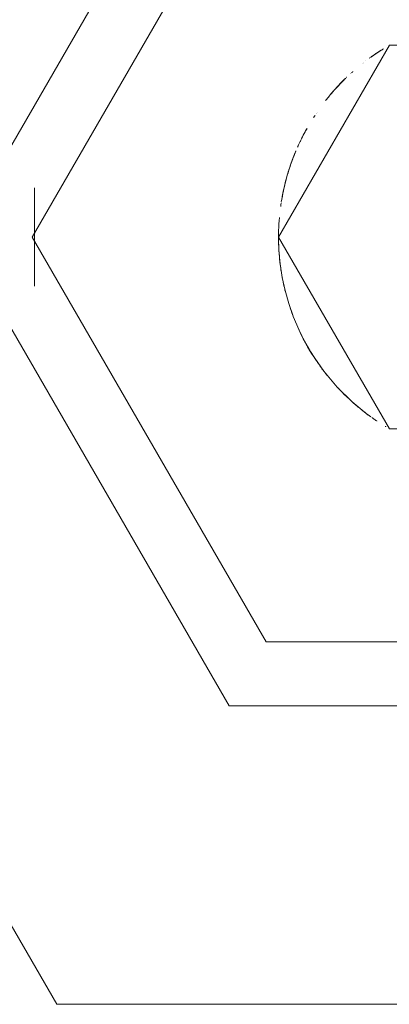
# Model space of a CAD drawing. Header units: millimetres. Extents: x 0 to 1189, y 0 to 841.
# Tile 38 of 53: x 911.266 to 911.734, y 127.776 to 129.026. Entities that reach past the tile are written whole.
import ezdxf

# ---------------------------------------------------------------- set-up
doc = ezdxf.new("R2010")
doc.units = ezdxf.units.MM
doc.layers.add('CONTEXT', color=7, linetype='Continuous', lineweight=18, true_color=0xa5a5a5)

msp = doc.modelspace()

# ---------------------------------------------------------------- linework, layer by layer
at = {"layer": 'CONTEXT'}
for points in [[(913, 128.75), (912.4375, 129.7243), (911.3125, 129.7243), (910.75, 128.75), (911.3125, 127.7757), (912.4375, 127.7757), (913, 128.75)], [(912.5625, 128.75), (912.2188, 129.3454), (911.5312, 129.3454), (911.1875, 128.75), (911.5312, 128.1546), (912.2188, 128.1546), (912.5625, 128.75)], [(912.4688, 128.75), (912.1719, 129.2642), (911.5781, 129.2642), (911.2812, 128.75), (911.5781, 128.2358), (912.1719, 128.2358), (912.4688, 128.75)], [(912.1562, 128.75), (912.0156, 128.9936), (911.7344, 128.9936), (911.5938, 128.75), (911.7344, 128.5064), (912.0156, 128.5064), (912.1562, 128.75)], [(911.7268, 128.9891), (911.7238, 128.9871), (911.7207, 128.9852), (911.7177, 128.9832), (911.7147, 128.9811), (911.7118, 128.979), (911.7088, 128.9769)], [(911.726, 128.9886), (911.725, 128.9879), (911.724, 128.9873), (911.723, 128.9866), (911.722, 128.986), (911.721, 128.9853), (911.72, 128.9847)], [(911.7242, 128.9874), (911.7219, 128.9859), (911.7196, 128.9844), (911.7173, 128.9829), (911.715, 128.9813), (911.7128, 128.9798), (911.7106, 128.9782)], [(911.7196, 128.9844), (911.7183, 128.9835), (911.717, 128.9827), (911.7157, 128.9818), (911.7144, 128.9809), (911.7131, 128.98), (911.7118, 128.9791)], [(911.7196, 128.9844), (911.7196, 128.9844), (911.7196, 128.9844), (911.7196, 128.9844), (911.7196, 128.9844), (911.7196, 128.9844), (911.7196, 128.9844)], [(911.7005, 128.9706), (911.7005, 128.9706), (911.7005, 128.9706), (911.7005, 128.9706), (911.7005, 128.9706), (911.7005, 128.9706), (911.7005, 128.9706)], [(911.7007, 128.9707), (911.7007, 128.9707), (911.7007, 128.9707), (911.7007, 128.9707), (911.7007, 128.9707), (911.7007, 128.9707), (911.7007, 128.9707)], [(911.7009, 128.9709), (911.7009, 128.9709), (911.7009, 128.9709), (911.7009, 128.9709), (911.7009, 128.9709), (911.7009, 128.9709), (911.7009, 128.9709)], [(911.701, 128.971), (911.701, 128.971), (911.701, 128.971), (911.701, 128.971), (911.701, 128.971), (911.701, 128.971), (911.701, 128.971)], [(911.7046, 128.9737), (911.7046, 128.9737), (911.7046, 128.9737), (911.7046, 128.9737), (911.7046, 128.9737), (911.7046, 128.9737), (911.7046, 128.9737)], [(911.6789, 128.9516), (911.6766, 128.9494), (911.6743, 128.9471), (911.6721, 128.9448), (911.6699, 128.9424), (911.6677, 128.9401), (911.6655, 128.9377)], [(911.678, 128.9508), (911.6759, 128.9486), (911.6738, 128.9465), (911.6717, 128.9443), (911.6696, 128.9421), (911.6676, 128.9399), (911.6655, 128.9377)], [(911.678, 128.9508), (911.6765, 128.9492), (911.6749, 128.9476), (911.6734, 128.9461), (911.6718, 128.9445), (911.6703, 128.9429), (911.6688, 128.9413)], [(911.6784, 128.9511), (911.6784, 128.9511), (911.6784, 128.9511), (911.6784, 128.9511), (911.6784, 128.9511), (911.6784, 128.9511), (911.6784, 128.9511)], [(911.679, 128.9517), (911.679, 128.9517), (911.679, 128.9517), (911.679, 128.9517), (911.679, 128.9517), (911.679, 128.9517), (911.679, 128.9517)], [(911.6803, 128.9529), (911.6802, 128.9529), (911.6801, 128.9528), (911.6801, 128.9527), (911.68, 128.9527), (911.6799, 128.9526), (911.6799, 128.9525)], [(911.6852, 128.9576), (911.6852, 128.9576), (911.6852, 128.9576), (911.6852, 128.9576), (911.6852, 128.9576), (911.6852, 128.9576), (911.6852, 128.9576)], [(911.6854, 128.9577), (911.6854, 128.9577), (911.6853, 128.9577), (911.6853, 128.9577), (911.6853, 128.9577), (911.6853, 128.9577), (911.6853, 128.9577)], [(911.6856, 128.9579), (911.6856, 128.9579), (911.6856, 128.9579), (911.6856, 128.9579), (911.6856, 128.9579), (911.6856, 128.9579), (911.6856, 128.9579)], [(911.6857, 128.958), (911.6857, 128.958), (911.6857, 128.958), (911.6857, 128.958), (911.6857, 128.958), (911.6857, 128.958), (911.6857, 128.958)], [(911.6859, 128.9582), (911.6859, 128.9582), (911.6859, 128.9582), (911.6859, 128.9582), (911.6859, 128.9582), (911.6859, 128.9582), (911.6859, 128.9582)], [(911.686, 128.9583), (911.686, 128.9583), (911.686, 128.9583), (911.686, 128.9583), (911.686, 128.9583), (911.686, 128.9583), (911.686, 128.9583)], [(911.6861, 128.9584), (911.6861, 128.9584), (911.6861, 128.9584), (911.6861, 128.9584), (911.6861, 128.9584), (911.6861, 128.9584), (911.6861, 128.9584)], [(911.6863, 128.9586), (911.6863, 128.9586), (911.6863, 128.9586), (911.6863, 128.9586), (911.6863, 128.9586), (911.6863, 128.9586), (911.6863, 128.9586)], [(911.6864, 128.9587), (911.6864, 128.9587), (911.6864, 128.9587), (911.6864, 128.9587), (911.6864, 128.9587), (911.6864, 128.9587), (911.6864, 128.9587)], [(911.6866, 128.9588), (911.6866, 128.9588), (911.6866, 128.9588), (911.6866, 128.9588), (911.6866, 128.9588), (911.6866, 128.9588), (911.6866, 128.9588)], [(911.6867, 128.9589), (911.6867, 128.9589), (911.6867, 128.9589), (911.6867, 128.9589), (911.6867, 128.9589), (911.6867, 128.9589), (911.6867, 128.9589)], [(911.688, 128.9601), (911.6878, 128.9599), (911.6876, 128.9597), (911.6874, 128.9595), (911.6872, 128.9593), (911.687, 128.9591), (911.6868, 128.959)], [(911.6744, 128.9471), (911.672, 128.9446), (911.6696, 128.9421), (911.6672, 128.9395), (911.6649, 128.937), (911.6626, 128.9343), (911.6603, 128.9317)], [(911.6761, 128.9489), (911.6759, 128.9486), (911.6756, 128.9484), (911.6754, 128.9481), (911.6751, 128.9479), (911.6749, 128.9476), (911.6746, 128.9474)], [(911.6556, 128.926), (911.6553, 128.9255), (911.6549, 128.9251), (911.6545, 128.9246), (911.6542, 128.9242), (911.6538, 128.9237), (911.6535, 128.9233)], [(911.655, 128.9252), (911.655, 128.9252), (911.655, 128.9252), (911.655, 128.9252), (911.655, 128.9252), (911.655, 128.9252), (911.655, 128.9252)], [(911.6583, 128.9293), (911.6579, 128.9288), (911.6574, 128.9282), (911.657, 128.9277), (911.6565, 128.9271), (911.6561, 128.9266), (911.6556, 128.926)], [(911.6603, 128.9316), (911.6598, 128.9311), (911.6593, 128.9305), (911.6589, 128.93), (911.6584, 128.9294), (911.6579, 128.9288), (911.6575, 128.9283)], [(911.6595, 128.9308), (911.6593, 128.9305), (911.6591, 128.9303), (911.6589, 128.9301), (911.6587, 128.9298), (911.6585, 128.9296), (911.6583, 128.9293)], [(911.6605, 128.9319), (911.6603, 128.9317), (911.6602, 128.9315), (911.66, 128.9313), (911.6599, 128.9312), (911.6597, 128.931), (911.6595, 128.9308)], [(911.6603, 128.9317), (911.6603, 128.9317), (911.6603, 128.9317), (911.6603, 128.9317), (911.6603, 128.9317), (911.6603, 128.9317), (911.6603, 128.9317)], [(911.662, 128.9337), (911.6618, 128.9334), (911.6615, 128.9331), (911.6613, 128.9328), (911.661, 128.9325), (911.6608, 128.9323), (911.6605, 128.932)], [(911.6605, 128.9319), (911.6605, 128.9319), (911.6605, 128.9319), (911.6605, 128.9319), (911.6605, 128.9319), (911.6605, 128.9319), (911.6605, 128.9319)], [(911.6607, 128.9322), (911.6607, 128.9322), (911.6607, 128.9321), (911.6607, 128.9321), (911.6606, 128.9321), (911.6606, 128.932), (911.6606, 128.932)], [(911.6606, 128.932), (911.6606, 128.932), (911.6606, 128.932), (911.6606, 128.932), (911.6606, 128.932), (911.6606, 128.932), (911.6606, 128.932)], [(911.6609, 128.9324), (911.6609, 128.9324), (911.6608, 128.9323), (911.6608, 128.9323), (911.6608, 128.9323), (911.6608, 128.9322), (911.6607, 128.9322)], [(911.6611, 128.9326), (911.661, 128.9325), (911.661, 128.9325), (911.661, 128.9325), (911.661, 128.9325), (911.6609, 128.9324), (911.6609, 128.9324)], [(911.6612, 128.9328), (911.6612, 128.9327), (911.6612, 128.9327), (911.6612, 128.9327), (911.6612, 128.9327), (911.6611, 128.9327), (911.6611, 128.9326)], [(911.6611, 128.9326), (911.6611, 128.9326), (911.6611, 128.9326), (911.6611, 128.9326), (911.6611, 128.9326), (911.6611, 128.9326), (911.6611, 128.9326)], [(911.6632, 128.935), (911.6628, 128.9346), (911.6625, 128.9343), (911.6622, 128.9339), (911.6619, 128.9335), (911.6616, 128.9331), (911.6612, 128.9328)], [(911.6614, 128.9329), (911.6614, 128.9329), (911.6613, 128.9329), (911.6613, 128.9329), (911.6613, 128.9328), (911.6613, 128.9328), (911.6612, 128.9328)], [(911.6615, 128.9331), (911.6615, 128.9331), (911.6615, 128.9331), (911.6615, 128.933), (911.6614, 128.933), (911.6614, 128.933), (911.6614, 128.9329)], [(911.6631, 128.9349), (911.6631, 128.9349), (911.663, 128.9349), (911.663, 128.9348), (911.663, 128.9348), (911.663, 128.9348), (911.6629, 128.9347)], [(911.6632, 128.9351), (911.6632, 128.9351), (911.6632, 128.935), (911.6632, 128.935), (911.6632, 128.935), (911.6631, 128.935), (911.6631, 128.935)], [(911.6534, 128.9232), (911.6534, 128.9232), (911.6534, 128.9232), (911.6534, 128.9232), (911.6534, 128.9232), (911.6534, 128.9232), (911.6534, 128.9232)], [(911.654, 128.9239), (911.654, 128.9239), (911.654, 128.9239), (911.6539, 128.9239), (911.6539, 128.9239), (911.6539, 128.9239), (911.6539, 128.9239)], [(911.6544, 128.9245), (911.6544, 128.9245), (911.6544, 128.9245), (911.6544, 128.9245), (911.6544, 128.9245), (911.6544, 128.9245), (911.6544, 128.9245)], [(911.6546, 128.9247), (911.6546, 128.9247), (911.6546, 128.9247), (911.6546, 128.9247), (911.6546, 128.9247), (911.6546, 128.9247), (911.6546, 128.9247)], [(911.64, 128.9045), (911.6397, 128.904), (911.6394, 128.9036), (911.6391, 128.9031), (911.6388, 128.9027), (911.6385, 128.9022), (911.6382, 128.9018)], [(911.6382, 128.9018), (911.6382, 128.9018), (911.6382, 128.9018), (911.6382, 128.9018), (911.6382, 128.9017), (911.6382, 128.9017), (911.6382, 128.9017)], [(911.64, 128.9046), (911.64, 128.9046), (911.64, 128.9046), (911.64, 128.9046), (911.64, 128.9046), (911.64, 128.9046), (911.64, 128.9046)], [(911.64, 128.9045), (911.64, 128.9045), (911.64, 128.9045), (911.64, 128.9045), (911.64, 128.9045), (911.64, 128.9045), (911.64, 128.9045)], [(911.6401, 128.9047), (911.6401, 128.9047), (911.6401, 128.9047), (911.6401, 128.9047), (911.6401, 128.9047), (911.6401, 128.9047), (911.6401, 128.9047)], [(911.6414, 128.9067), (911.6414, 128.9067), (911.6414, 128.9067), (911.6414, 128.9067), (911.6414, 128.9067), (911.6414, 128.9067), (911.6414, 128.9067)], [(911.6414, 128.9067), (911.6414, 128.9067), (911.6414, 128.9067), (911.6414, 128.9067), (911.6414, 128.9067), (911.6414, 128.9067), (911.6414, 128.9067)], [(911.6417, 128.9071), (911.6417, 128.9071), (911.6417, 128.9071), (911.6417, 128.9071), (911.6417, 128.9071), (911.6417, 128.9071), (911.6417, 128.9071)], [(911.6426, 128.9084), (911.6426, 128.9084), (911.6426, 128.9084), (911.6426, 128.9084), (911.6426, 128.9084), (911.6426, 128.9084), (911.6426, 128.9084)], [(911.6299, 128.8879), (911.6281, 128.8847), (911.6263, 128.8814), (911.6246, 128.878), (911.6229, 128.8747), (911.6213, 128.8714), (911.6197, 128.868)], [(911.6296, 128.8875), (911.6285, 128.8854), (911.6274, 128.8834), (911.6263, 128.8813), (911.6252, 128.8793), (911.6242, 128.8772), (911.6231, 128.8751)], [(911.6241, 128.877), (911.6241, 128.877), (911.6241, 128.877), (911.6241, 128.877), (911.6241, 128.877), (911.6241, 128.877), (911.6241, 128.877)], [(911.6253, 128.8794), (911.6253, 128.8794), (911.6253, 128.8794), (911.6253, 128.8794), (911.6253, 128.8794), (911.6253, 128.8794), (911.6253, 128.8794)], [(911.6278, 128.8841), (911.6276, 128.8838), (911.6274, 128.8834), (911.6272, 128.883), (911.627, 128.8826), (911.6268, 128.8822), (911.6265, 128.8818)], [(911.6291, 128.8865), (911.6291, 128.8865), (911.6291, 128.8865), (911.6291, 128.8865), (911.6291, 128.8865), (911.6291, 128.8865), (911.6291, 128.8865)], [(911.6196, 128.8677), (911.6193, 128.8671), (911.619, 128.8665), (911.6187, 128.8658), (911.6184, 128.8652), (911.6182, 128.8646), (911.6179, 128.864)], [(911.6196, 128.8678), (911.6196, 128.8678), (911.6196, 128.8678), (911.6196, 128.8678), (911.6196, 128.8678), (911.6196, 128.8678), (911.6196, 128.8678)], [(911.6229, 128.8746), (911.6225, 128.8739), (911.6222, 128.8732), (911.6219, 128.8726), (911.6215, 128.8719), (911.6212, 128.8712), (911.6209, 128.8705)], [(911.6152, 128.8578), (911.6138, 128.8544), (911.6125, 128.8509), (911.6112, 128.8475), (911.6099, 128.844), (911.6087, 128.8405), (911.6075, 128.837)], [(911.6156, 128.8586), (911.6148, 128.8568), (911.6141, 128.855), (911.6134, 128.8532), (911.6127, 128.8514), (911.612, 128.8496), (911.6113, 128.8478)], [(911.6158, 128.8593), (911.6154, 128.8583), (911.615, 128.8573), (911.6146, 128.8563), (911.6142, 128.8553), (911.6138, 128.8543), (911.6134, 128.8533)], [(911.6134, 128.8533), (911.6134, 128.8533), (911.6134, 128.8533), (911.6134, 128.8533), (911.6134, 128.8533), (911.6134, 128.8532), (911.6134, 128.8532)], [(911.6159, 128.8593), (911.6159, 128.8593), (911.6159, 128.8593), (911.6159, 128.8593), (911.6159, 128.8593), (911.6158, 128.8593), (911.6158, 128.8593)], [(911.6159, 128.8594), (911.6159, 128.8594), (911.6159, 128.8594), (911.6159, 128.8594), (911.6159, 128.8594), (911.6159, 128.8594), (911.6159, 128.8594)], [(911.6105, 128.8457), (911.6098, 128.8436), (911.6091, 128.8416), (911.6084, 128.8395), (911.6077, 128.8374), (911.607, 128.8353), (911.6063, 128.8332)], [(911.6073, 128.8363), (911.6061, 128.8324), (911.6049, 128.8286), (911.6038, 128.8247), (911.6028, 128.8208), (911.6018, 128.8169), (911.6009, 128.8129)], [(911.6063, 128.8332), (911.6062, 128.8327), (911.606, 128.8322), (911.6059, 128.8317), (911.6057, 128.8311), (911.6056, 128.8306), (911.6054, 128.8301)], [(911.6057, 128.8311), (911.6056, 128.8309), (911.6056, 128.8308), (911.6056, 128.8306), (911.6055, 128.8305), (911.6055, 128.8303), (911.6054, 128.8302)], [(911.6054, 128.8301), (911.6054, 128.8301), (911.6054, 128.8301), (911.6054, 128.8301), (911.6054, 128.8301), (911.6054, 128.8301), (911.6054, 128.8301)], [(911.6017, 128.8162), (911.6008, 128.8126), (911.6, 128.809), (911.5993, 128.8054), (911.5986, 128.8018), (911.5979, 128.7982), (911.5973, 128.7946)], [(911.6033, 128.8228), (911.6022, 128.8186), (911.6012, 128.8143), (911.6002, 128.8101), (911.5993, 128.8058), (911.5985, 128.8016), (911.5978, 128.7973)], [(911.2845, 128.6875), (911.2845, 128.8125)], [(911.5991, 128.8046), (911.5988, 128.8029), (911.5985, 128.8013), (911.5982, 128.7996), (911.5979, 128.7979), (911.5976, 128.7963), (911.5973, 128.7946)], [(911.5996, 128.8073), (911.5994, 128.8062), (911.5992, 128.8052), (911.599, 128.8041), (911.5988, 128.803), (911.5986, 128.8019), (911.5984, 128.8008)], [(911.5984, 128.8008), (911.5984, 128.8008), (911.5984, 128.8008), (911.5984, 128.8008), (911.5984, 128.8008), (911.5984, 128.8008), (911.5984, 128.8007)], [(911.5999, 128.8083), (911.5997, 128.8077), (911.5996, 128.8071), (911.5995, 128.8065), (911.5994, 128.8059), (911.5992, 128.8052), (911.5991, 128.8046)], [(911.5997, 128.8077), (911.5997, 128.8076), (911.5997, 128.8076), (911.5997, 128.8075), (911.5997, 128.8074), (911.5997, 128.8074), (911.5996, 128.8073)], [(911.6001, 128.8096), (911.6001, 128.8094), (911.6001, 128.8092), (911.6, 128.809), (911.6, 128.8088), (911.5999, 128.8087), (911.5999, 128.8085)], [(911.6007, 128.8123), (911.6007, 128.8123), (911.6007, 128.8123), (911.6007, 128.8123), (911.6007, 128.8123), (911.6007, 128.8123), (911.6007, 128.8123)], [(911.5971, 128.7931), (911.597, 128.7925), (911.5969, 128.7919), (911.5968, 128.7912), (911.5967, 128.7906), (911.5966, 128.79), (911.5965, 128.7893)], [(911.5965, 128.7893), (911.5965, 128.7893), (911.5965, 128.7892), (911.5965, 128.7891), (911.5965, 128.7891), (911.5965, 128.789), (911.5965, 128.7889)], [(911.5971, 128.7935), (911.5971, 128.7935), (911.5971, 128.7935), (911.5971, 128.7935), (911.5971, 128.7935), (911.5971, 128.7935), (911.5971, 128.7935)], [(911.5972, 128.7937), (911.5972, 128.7937), (911.5972, 128.7937), (911.5972, 128.7937), (911.5972, 128.7937), (911.5972, 128.7937), (911.5972, 128.7937)], [(911.5973, 128.7943), (911.5973, 128.7943), (911.5973, 128.7943), (911.5973, 128.7943), (911.5973, 128.7943), (911.5973, 128.7943), (911.5973, 128.7943)], [(911.5973, 128.7943), (911.5973, 128.7943), (911.5973, 128.7943), (911.5973, 128.7943), (911.5973, 128.7943), (911.5973, 128.7943), (911.5973, 128.7943)], [(911.5949, 128.7749), (911.5945, 128.7707), (911.5942, 128.7666), (911.594, 128.7625), (911.5939, 128.7583), (911.5938, 128.7542), (911.5938, 128.75)], [(911.5949, 128.7749), (911.5945, 128.7707), (911.5942, 128.7666), (911.594, 128.7625), (911.5939, 128.7583), (911.5938, 128.7542), (911.5938, 128.75)], [(911.5938, 128.7549), (911.5938, 128.7549), (911.5938, 128.7549), (911.5938, 128.7549), (911.5938, 128.7548), (911.5938, 128.7548), (911.5938, 128.7548)], [(911.5938, 128.7549), (911.5938, 128.7549), (911.5938, 128.7549), (911.5938, 128.7549), (911.5938, 128.7548), (911.5938, 128.7548), (911.5938, 128.7548)], [(911.5938, 128.7545), (911.5938, 128.7545), (911.5938, 128.7545), (911.5938, 128.7545), (911.5938, 128.7545), (911.5938, 128.7545), (911.5938, 128.7545)], [(911.5938, 128.7545), (911.5938, 128.7545), (911.5938, 128.7545), (911.5938, 128.7545), (911.5938, 128.7545), (911.5938, 128.7545), (911.5938, 128.7545)], [(911.5938, 128.7517), (911.5938, 128.7517), (911.5938, 128.7516), (911.5938, 128.7516), (911.5938, 128.7515), (911.5938, 128.7515), (911.5938, 128.7514)], [(911.5938, 128.7514), (911.5938, 128.7514), (911.5938, 128.7513), (911.5938, 128.7513), (911.5938, 128.7512), (911.5938, 128.7512), (911.5938, 128.7511)], [(911.5938, 128.7503), (911.5938, 128.7502), (911.5938, 128.7502), (911.5938, 128.7502), (911.5938, 128.7502), (911.5938, 128.7501), (911.5938, 128.7501)], [(911.5938, 128.7501), (911.5938, 128.7501), (911.5938, 128.75), (911.5938, 128.75), (911.5938, 128.75), (911.5938, 128.7499), (911.5938, 128.7499)], [(911.5938, 128.75), (911.5943, 128.7329), (911.5958, 128.7158), (911.5984, 128.6988), (911.6021, 128.6821), (911.6067, 128.6655), (911.6124, 128.6493)], [(911.5938, 128.7499), (911.5938, 128.7482), (911.5938, 128.7465), (911.5938, 128.7447), (911.5938, 128.743), (911.5939, 128.7413), (911.5939, 128.7396)], [(911.5942, 128.7333), (911.5945, 128.7296), (911.5948, 128.7259), (911.5951, 128.7222), (911.5955, 128.7185), (911.596, 128.7148), (911.5965, 128.7111)], [(911.5966, 128.7104), (911.5966, 128.7098), (911.5967, 128.7092), (911.5968, 128.7086), (911.5969, 128.708), (911.597, 128.7074), (911.5971, 128.7068)], [(911.5979, 128.7019), (911.598, 128.7013), (911.5981, 128.7006), (911.5982, 128.7), (911.5984, 128.6993), (911.5985, 128.6987), (911.5986, 128.698)], [(911.5989, 128.6965), (911.5992, 128.6951), (911.5995, 128.6936), (911.5998, 128.6922), (911.6001, 128.6907), (911.6004, 128.6892), (911.6007, 128.6878)], [(911.6002, 128.6902), (911.6005, 128.6887), (911.6009, 128.6872), (911.6012, 128.6857), (911.6016, 128.6842), (911.6019, 128.6827), (911.6023, 128.6812)], [(911.6073, 128.6638), (911.6079, 128.6621), (911.6084, 128.6603), (911.609, 128.6586), (911.6096, 128.6569), (911.6102, 128.6552), (911.6108, 128.6535)], [(911.6082, 128.6609), (911.6082, 128.6609), (911.6082, 128.6609), (911.6082, 128.6609), (911.6082, 128.6609), (911.6082, 128.6609), (911.6082, 128.6609)], [(911.6108, 128.6534), (911.6109, 128.6534), (911.6109, 128.6533), (911.6109, 128.6533), (911.6109, 128.6532), (911.611, 128.6531), (911.611, 128.6531)], [(911.611, 128.6529), (911.611, 128.6529), (911.611, 128.6529), (911.611, 128.6529), (911.611, 128.6529), (911.6111, 128.6529), (911.6111, 128.6529)], [(911.6111, 128.6528), (911.6111, 128.6527), (911.6111, 128.6526), (911.6112, 128.6526), (911.6112, 128.6525), (911.6112, 128.6524), (911.6113, 128.6523)], [(911.6113, 128.6523), (911.6113, 128.6522), (911.6113, 128.6522), (911.6113, 128.6522), (911.6113, 128.6521), (911.6113, 128.6521), (911.6114, 128.652)], [(911.6114, 128.6519), (911.6114, 128.6519), (911.6114, 128.6519), (911.6114, 128.6519), (911.6114, 128.6519), (911.6114, 128.6519), (911.6114, 128.6519)], [(911.6115, 128.6518), (911.6115, 128.6518), (911.6115, 128.6518), (911.6115, 128.6518), (911.6115, 128.6517), (911.6115, 128.6517), (911.6115, 128.6517)], [(911.6115, 128.6517), (911.6115, 128.6516), (911.6115, 128.6516), (911.6116, 128.6515), (911.6116, 128.6514), (911.6116, 128.6513), (911.6116, 128.6513)], [(911.6124, 128.6492), (911.6231, 128.6249), (911.636, 128.6017), (911.6511, 128.5798), (911.6681, 128.5595), (911.687, 128.5408), (911.7076, 128.524)], [(911.6194, 128.6326), (911.6213, 128.6286), (911.6232, 128.6246), (911.6252, 128.6207), (911.6273, 128.6168), (911.6294, 128.6129), (911.6316, 128.6091)], [(911.6202, 128.631), (911.6227, 128.6258), (911.6252, 128.6207), (911.6279, 128.6156), (911.6307, 128.6106), (911.6336, 128.6056), (911.6366, 128.6007)], [(911.6316, 128.6091), (911.6324, 128.6076), (911.6333, 128.6062), (911.6341, 128.6048), (911.635, 128.6034), (911.6358, 128.602), (911.6367, 128.6006)], [(911.6318, 128.6088), (911.6331, 128.6066), (911.6344, 128.6043), (911.6358, 128.6021), (911.6372, 128.5999), (911.6386, 128.5977), (911.64, 128.5955)], [(911.6367, 128.6007), (911.6368, 128.6005), (911.6369, 128.6003), (911.637, 128.6001), (911.6371, 128.5999), (911.6373, 128.5997), (911.6374, 128.5996)], [(911.6367, 128.6006), (911.6369, 128.6003), (911.637, 128.6001), (911.6372, 128.5999), (911.6373, 128.5997), (911.6374, 128.5994), (911.6376, 128.5992)], [(911.6377, 128.5991), (911.6377, 128.5991), (911.6377, 128.5991), (911.6377, 128.5991), (911.6377, 128.5991), (911.6377, 128.599), (911.6377, 128.599)], [(911.6381, 128.5983), (911.6381, 128.5983), (911.6381, 128.5983), (911.6381, 128.5983), (911.6382, 128.5983), (911.6382, 128.5983), (911.6382, 128.5983)], [(911.6407, 128.5944), (911.6408, 128.5943), (911.6409, 128.5942), (911.6409, 128.5941), (911.641, 128.594), (911.6411, 128.5939), (911.6411, 128.5938)], [(911.6412, 128.5937), (911.6417, 128.593), (911.6422, 128.5923), (911.6426, 128.5915), (911.6431, 128.5908), (911.6436, 128.5901), (911.6441, 128.5894)], [(911.6461, 128.5866), (911.6468, 128.5857), (911.6474, 128.5847), (911.6481, 128.5838), (911.6488, 128.5828), (911.6495, 128.5819), (911.6502, 128.5809)], [(911.6518, 128.5789), (911.6523, 128.5782), (911.6529, 128.5774), (911.6535, 128.5767), (911.6541, 128.576), (911.6546, 128.5752), (911.6552, 128.5745)], [(911.6695, 128.558), (911.6697, 128.5577), (911.67, 128.5574), (911.6703, 128.5572), (911.6705, 128.5569), (911.6708, 128.5566), (911.6711, 128.5563)], [(911.6696, 128.5579), (911.6709, 128.5565), (911.6722, 128.5551), (911.6735, 128.5538), (911.6748, 128.5524), (911.6762, 128.5511), (911.6775, 128.5497)], [(911.678, 128.5492), (911.6783, 128.5489), (911.6786, 128.5486), (911.6789, 128.5484), (911.6792, 128.5481), (911.6795, 128.5478), (911.6798, 128.5475)], [(911.6801, 128.5472), (911.6803, 128.5471), (911.6804, 128.5469), (911.6805, 128.5468), (911.6806, 128.5467), (911.6808, 128.5466), (911.6809, 128.5465)], [(911.6809, 128.5465), (911.6809, 128.5464), (911.6809, 128.5464), (911.6809, 128.5464), (911.681, 128.5464), (911.681, 128.5464), (911.681, 128.5464)], [(911.6813, 128.5461), (911.6814, 128.546), (911.6814, 128.546), (911.6815, 128.5459), (911.6816, 128.5458), (911.6817, 128.5457), (911.6817, 128.5457)], [(911.6818, 128.5456), (911.6818, 128.5456), (911.6818, 128.5456), (911.6818, 128.5456), (911.6818, 128.5456), (911.6818, 128.5456), (911.6818, 128.5456)], [(911.6819, 128.5456), (911.6819, 128.5456), (911.6819, 128.5456), (911.6819, 128.5456), (911.6819, 128.5456), (911.6819, 128.5456), (911.6819, 128.5456)], [(911.6855, 128.5422), (911.6856, 128.5421), (911.6857, 128.542), (911.6858, 128.5419), (911.6858, 128.5419), (911.6859, 128.5418), (911.686, 128.5417)], [(911.6881, 128.5399), (911.6881, 128.5399), (911.6881, 128.5399), (911.6881, 128.5399), (911.6881, 128.5399), (911.6881, 128.5399), (911.6881, 128.5399)], [(911.6884, 128.5396), (911.6884, 128.5396), (911.6884, 128.5396), (911.6884, 128.5396), (911.6884, 128.5396), (911.6884, 128.5396), (911.6884, 128.5396)], [(911.6885, 128.5395), (911.6893, 128.5388), (911.6901, 128.5381), (911.6909, 128.5374), (911.6917, 128.5367), (911.6926, 128.5359), (911.6934, 128.5352)], [(911.6934, 128.5352), (911.6937, 128.535), (911.694, 128.5348), (911.6942, 128.5345), (911.6945, 128.5343), (911.6948, 128.5341), (911.695, 128.5339)], [(911.6951, 128.5338), (911.6952, 128.5338), (911.6953, 128.5337), (911.6954, 128.5336), (911.6955, 128.5335), (911.6956, 128.5334), (911.6956, 128.5334)], [(911.6962, 128.5329), (911.6962, 128.5329), (911.6962, 128.5329), (911.6962, 128.5329), (911.6962, 128.5329), (911.6962, 128.5329), (911.6962, 128.5329)], [(911.6964, 128.5327), (911.6964, 128.5327), (911.6964, 128.5327), (911.6964, 128.5327), (911.6964, 128.5327), (911.6964, 128.5327), (911.6964, 128.5327)], [(911.6967, 128.5325), (911.6967, 128.5325), (911.6967, 128.5325), (911.6967, 128.5325), (911.6967, 128.5325), (911.6967, 128.5325), (911.6967, 128.5325)], [(911.697, 128.5323), (911.697, 128.5323), (911.697, 128.5323), (911.697, 128.5323), (911.697, 128.5323), (911.697, 128.5323), (911.697, 128.5323)], [(911.6972, 128.5321), (911.6972, 128.5321), (911.6972, 128.5321), (911.6972, 128.5321), (911.6972, 128.5321), (911.6972, 128.5321), (911.6972, 128.5321)], [(911.6975, 128.5318), (911.6975, 128.5318), (911.6975, 128.5318), (911.6975, 128.5318), (911.6975, 128.5318), (911.6975, 128.5318), (911.6975, 128.5318)], [(911.6978, 128.5316), (911.6978, 128.5316), (911.6978, 128.5316), (911.6978, 128.5316), (911.6978, 128.5316), (911.6978, 128.5316), (911.6978, 128.5316)], [(911.698, 128.5315), (911.698, 128.5315), (911.698, 128.5315), (911.698, 128.5315), (911.698, 128.5315), (911.698, 128.5315), (911.698, 128.5315)], [(911.6982, 128.5313), (911.6982, 128.5313), (911.6982, 128.5313), (911.6982, 128.5313), (911.6982, 128.5313), (911.6982, 128.5313), (911.6982, 128.5313)], [(911.6984, 128.5311), (911.6984, 128.5311), (911.6984, 128.5311), (911.6984, 128.5311), (911.6984, 128.5311), (911.6984, 128.5311), (911.6984, 128.5311)], [(911.7, 128.5298), (911.7018, 128.5284), (911.7036, 128.527), (911.7055, 128.5256), (911.7073, 128.5242), (911.7092, 128.5228), (911.711, 128.5215)], [(911.7122, 128.5207), (911.7132, 128.52), (911.7142, 128.5193), (911.7152, 128.5186), (911.7162, 128.5179), (911.7172, 128.5172), (911.7182, 128.5165)], [(911.7182, 128.5165), (911.7182, 128.5165), (911.7182, 128.5165), (911.7182, 128.5165), (911.7182, 128.5165), (911.7182, 128.5165), (911.7182, 128.5165)], [(911.7182, 128.5165), (911.7183, 128.5165), (911.7183, 128.5164), (911.7184, 128.5164), (911.7184, 128.5164), (911.7185, 128.5163), (911.7185, 128.5163)], [(911.7291, 128.5095), (911.7291, 128.5095), (911.7291, 128.5095), (911.7291, 128.5095), (911.7292, 128.5095), (911.7292, 128.5095), (911.7292, 128.5095)], [(911.7296, 128.5092), (911.7296, 128.5092), (911.7297, 128.5092), (911.7297, 128.5092), (911.7298, 128.5092), (911.7298, 128.5091), (911.7298, 128.5091)]]:
    msp.add_lwpolyline(points, dxfattribs=at)

doc.saveas('drawing.dxf')
